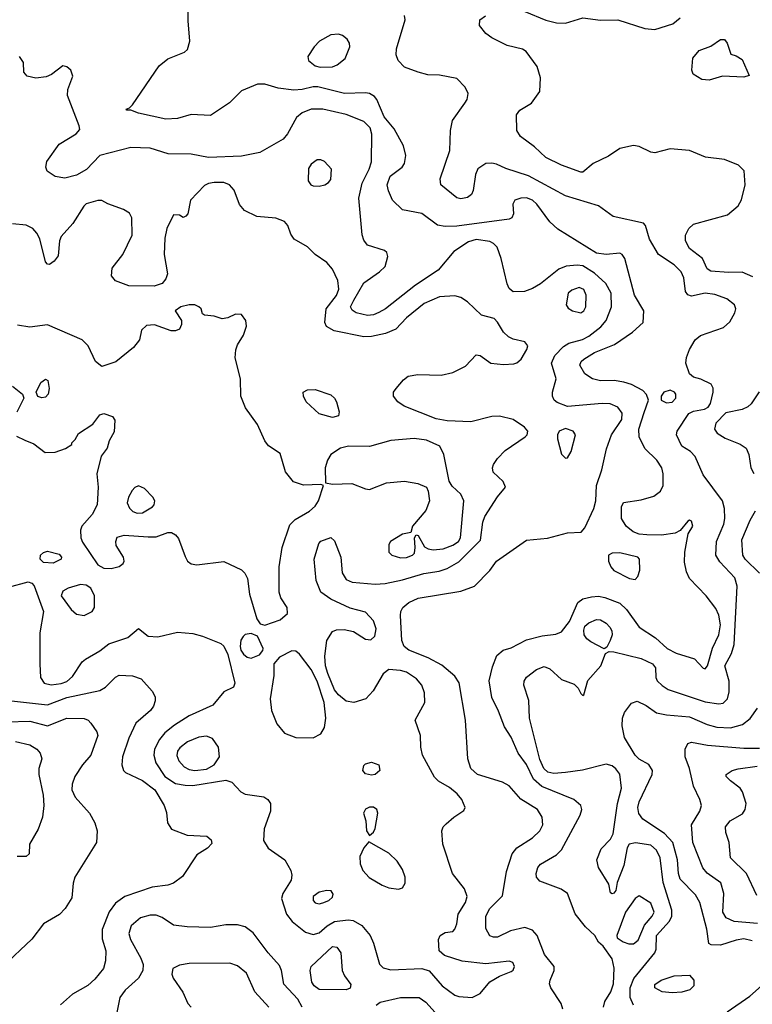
# Model space of a CAD drawing. Extents: x 1173079 to 1307053, y 522583 to 678478.
# Tile 56 of 256: x 1194702 to 1198478, y 570990 to 576066. Entities that reach past the tile are written whole.
import ezdxf

# ---------------------------------------------------------------- set-up
doc = ezdxf.new("R2010")
doc.units = 0

msp = doc.modelspace()

# ---------------------------------------------------------------- linework, layer by layer
at = {"layer": '0CON20XD'}
for points in [[(1197711.1, 570975), (1197718, 571005), (1197749.2, 571055), (1197762.9, 571095), (1197766.2, 571176.2), (1197755.8, 571225), (1197709.3, 571289.3), (1197685, 571310), (1197666.7, 571345), (1197619.1, 571389.1), (1197565, 571456.2), (1197525, 571561.1), (1197492.8, 571582.8), (1197382.5, 571625), (1197365.8, 571645), (1197364.3, 571665), (1197373.1, 571695), (1197387, 571713), (1197469.5, 571760.5), (1197494, 571786), (1197590.6, 571965), (1197598.6, 571995), (1197594.4, 572014.4), (1197558.8, 572045), (1197392.5, 572112.5), (1197350.5, 572150.5), (1197315, 572226.7), (1197271.8, 572285), (1197235, 572367.5), (1197200.2, 572420.2), (1197170.6, 572500.6), (1197135, 572571.2), (1197122.5, 572657.5), (1197139.5, 572729.5), (1197161.2, 572788.8), (1197193.3, 572815), (1197235, 572828.2), (1197315, 572868.1), (1197395, 572888.9), (1197465, 572898.9), (1197495, 572910.9), (1197536.4, 572963.6), (1197578.5, 573061.5), (1197605, 573080), (1197648.9, 573091.1), (1197685, 573093.3), (1197717.5, 573087.5), (1197795, 573057.1), (1197830.3, 573025), (1197895, 572934.4), (1197978.5, 572878.5), (1198039.4, 572825), (1198085, 572800.7), (1198180.2, 572770.2), (1198225, 572722.5), (1198235, 572719.2), (1198247.7, 572735), (1198273.6, 572826.4), (1198305, 572893.8), (1198313.6, 572946.4), (1198305, 572996.7), (1198290.9, 573030.9), (1198240.8, 573095), (1198153.8, 573185), (1198138.6, 573218.6), (1198128.5, 573268.5), (1198129.5, 573320.5), (1198148, 573415), (1198170.8, 573455), (1198165, 573481.2), (1198155, 573485.8), (1198145, 573481.2), (1198107.1, 573432.9), (1198080.6, 573419.4), (1198010.9, 573409.1), (1197935, 573409.7), (1197895, 573413.3), (1197863.8, 573425), (1197828, 573455), (1197803.8, 573495), (1197804.4, 573555), (1197815, 573576.2), (1197905, 573590.4), (1197971, 573609), (1198004.6, 573635), (1198018.1, 573665), (1198019.5, 573725), (1198012.5, 573755), (1197985.5, 573795.5), (1197924.4, 573855), (1197894.6, 573915), (1197893.1, 573955), (1197920.5, 574040.5), (1197942.5, 574105), (1197932.8, 574132.8), (1197913.3, 574153.3), (1197854.7, 574184.7), (1197816.7, 574196.7), (1197765.4, 574205.4), (1197695, 574204.7), (1197654, 574215), (1197615, 574240.8), (1197589.5, 574285), (1197596, 574304), (1197610, 574315), (1197665, 574349.5), (1197768.1, 574391.9), (1197860, 574455), (1197915.6, 574504.4), (1197918.9, 574565), (1197871.2, 574645), (1197821.4, 574835), (1197808, 574855), (1197795, 574862.9), (1197725, 574854.6), (1197675, 574861.6), (1197476.2, 574985), (1197435, 575024), (1197368.1, 575115), (1197345, 575135.4), (1197315, 575146.9), (1197284.6, 575145.4), (1197253.8, 575135), (1197244.2, 575115), (1197247.5, 575065), (1197238, 575045), (1197225, 575037.5), (1196955, 575000.7), (1196895, 574999.4), (1196855.9, 575005.9), (1196775, 575065.8), (1196675, 575086.2), (1196624, 575135), (1196602.6, 575182.6), (1196595.6, 575215), (1196610.7, 575259.3), (1196673.8, 575305), (1196685.8, 575325), (1196692.5, 575365), (1196680, 575415), (1196632.7, 575502.7), (1196581.2, 575565), (1196543.4, 575653.4), (1196530.4, 575670.4), (1196505, 575684.4), (1196485, 575687.8), (1196375.4, 575684.6), (1196238.8, 575718.8), (1196215, 575720), (1196157.5, 575705), (1196115, 575702.7), (1196035, 575712.5), (1195965, 575733.3), (1195927.1, 575732.9), (1195845, 575698.5), (1195782.9, 575637.1), (1195685, 575571.4), (1195585, 575577.5), (1195515, 575555.4), (1195455, 575552.2), (1195314.4, 575584.4), (1195275, 575600), (1195255, 575600), (1195250, 575605), (1195268.3, 575611.7), (1195283, 575627), (1195421.5, 575828.5), (1195465, 575864.4), (1195551.2, 575898.8), (1195567.3, 575912.7), (1195579.2, 575955), (1195569.7, 576060.3), (1195568.9, 576165)], [(1197866.3, 570986.3), (1197847.8, 571025), (1197849.4, 571075), (1197866.9, 571123.1), (1197976.2, 571255), (1197983.1, 571275), (1197983.8, 571345), (1198051.3, 571418.7), (1198063.4, 571445), (1198064.1, 571475), (1198017.8, 571617.8), (1198004, 571745), (1197984.8, 571784.8), (1197955, 571810.9), (1197876.9, 571823.1), (1197844, 571815), (1197832.7, 571797.3), (1197816.1, 571705), (1197781.7, 571618.3), (1197775, 571577.5), (1197765, 571563.3), (1197755, 571560), (1197747.5, 571565), (1197739.2, 571609.2), (1197685.6, 571695), (1197676.5, 571735), (1197698.3, 571791.7), (1197747.9, 571842.1), (1197761.1, 571868.9), (1197784.1, 572025), (1197803.3, 572105), (1197795, 572176), (1197775, 572204.3), (1197755, 572218.6), (1197725, 572228.6), (1197602.6, 572197.4), (1197515.2, 572184.8), (1197455, 572179.5), (1197425, 572186.5), (1197404.3, 572205), (1197382.8, 572252.8), (1197330, 572465), (1197326.3, 572556.3), (1197300, 572635), (1197302.5, 572655), (1197315, 572677.1), (1197365, 572715.6), (1197405, 572730.8), (1197435, 572719.2), (1197495, 572664.4), (1197559.7, 572639.7), (1197580.3, 572620.3), (1197595, 572592.5), (1197605, 572582.5), (1197610, 572585), (1197630.7, 572659.3), (1197697.1, 572735), (1197721.2, 572798.8), (1197740.7, 572809.3), (1197765, 572807.5), (1197905, 572773.2), (1197964.4, 572745), (1197978.5, 572725), (1197981.5, 572675), (1197988.3, 572658.3), (1198013.2, 572633.2), (1198045, 572612.9), (1198235, 572549.4), (1198305, 572539.2), (1198327.1, 572542.9), (1198349.5, 572565), (1198358.8, 572601.2), (1198358.5, 572655), (1198336.9, 572735), (1198370.9, 572799.1), (1198384.4, 572845), (1198400.4, 573145), (1198388.5, 573188.5), (1198310.1, 573270.1), (1198290, 573305), (1198293.3, 573375), (1198330.9, 573465), (1198337.3, 573495), (1198335.3, 573545.3), (1198324.7, 573584.7), (1198225, 573718.8), (1198183.2, 573813.2), (1198159.1, 573839.1), (1198115, 573866.7), (1198087.1, 573925), (1198090.6, 573945), (1198150.9, 574035), (1198175, 574046.9), (1198232.1, 574057.9), (1198251.2, 574068.8), (1198262.9, 574087.1), (1198276, 574145), (1198276.1, 574166.1), (1198266.1, 574186.1), (1198213.2, 574213.2), (1198175, 574222.9), (1198155, 574240), (1198135.4, 574295), (1198139.2, 574325), (1198155, 574366), (1198183.3, 574415), (1198211.9, 574438.1), (1198328.8, 574478.8), (1198362.2, 574507.8), (1198388.2, 574555), (1198393.8, 574575), (1198385.5, 574595), (1198346.6, 574626.6), (1198285, 574648.9), (1198234.6, 574655.4), (1198165, 574640), (1198145, 574648), (1198134.4, 574665), (1198125.4, 574735), (1198111.2, 574765), (1198075, 574801.5), (1197994.7, 574854.7), (1197948.8, 574935), (1197928, 575005), (1197916.7, 575016.7), (1197761.4, 575051.4), (1197685.4, 575105.4), (1197515, 575157.9), (1197325, 575261.4), (1197208.3, 575298.3), (1197159.4, 575320.6), (1197135, 575326.2), (1197105, 575323.5), (1197062.6, 575297.4), (1197051.7, 575268.3), (1197039.4, 575185), (1197030, 575165), (1197010.9, 575149.1), (1196975, 575142.1), (1196955, 575147.1), (1196872.7, 575215), (1196869.1, 575245), (1196918.3, 575391.7), (1196921.9, 575495), (1196933.3, 575546.7), (1196997.1, 575635), (1197008.6, 575655), (1197012.9, 575685), (1196997.3, 575717.3), (1196955, 575762.9), (1196865, 575780), (1196805, 575781.4), (1196755, 575794.3), (1196685, 575820.5), (1196652, 575855), (1196642.5, 575885), (1196643.6, 575915), (1196689.2, 576065), (1196685, 576086.7)], [(1198480, 574740), (1198425, 574764), (1198355, 574761.8), (1198265, 574768.9), (1198245, 574780.8), (1198220.8, 574835), (1198155, 574885.7), (1198134.6, 574925), (1198134.6, 574955), (1198150.5, 574989.5), (1198175, 575012.2), (1198350, 575060), (1198404.5, 575105.5), (1198423.2, 575136.8), (1198440.8, 575215), (1198435.8, 575285.8), (1198406.2, 575315), (1198335.4, 575345.4), (1198236.4, 575356.4), (1198155, 575391.4), (1198055, 575400), (1197975, 575380), (1197955, 575383.3), (1197895, 575412), (1197865, 575417.5), (1197795, 575401.4), (1197737.3, 575362.7), (1197658, 575325), (1197605, 575280), (1197595, 575278.8), (1197495, 575316.5), (1197414.7, 575354.7), (1197355, 575410), (1197283, 575463), (1197264, 575495), (1197262, 575575), (1197280.7, 575599.3), (1197339.2, 575635), (1197382.9, 575695), (1197387.1, 575765), (1197368.6, 575825), (1197312.3, 575902.3), (1197293.9, 575913.9), (1197215, 575932), (1197135, 575972), (1197105, 575994), (1197072, 576035), (1197074, 576065), (1197103.3, 576085)], [(1197305, 576107.5), (1197413.6, 576063.6), (1197468.7, 576048.7), (1197515, 576047.8), (1197605, 576074.7), (1197695, 576063.8), (1197785.4, 576065.4), (1197925, 576019.4), (1197975, 576014.5), (1198069.2, 576045), (1198105.6, 576075)], [(1196250.9, 575820.9), (1196315, 575821.9), (1196337.8, 575832.2), (1196380, 575865), (1196402.9, 575925), (1196402.5, 575945), (1196390, 575965), (1196365, 575984.2), (1196345, 575991.1), (1196305, 575987.5), (1196248, 575955), (1196219.2, 575925), (1196188, 575875), (1196190, 575855), (1196225, 575827.5), (1196250.9, 575820.9)], [(1198255, 575754.5), (1198218, 575758), (1198173.3, 575785), (1198166.2, 575805), (1198172.3, 575867.7), (1198205, 575906.7), (1198265, 575928.8), (1198315, 575963.3), (1198335, 575963.3), (1198348.8, 575945), (1198367, 575887), (1198395, 575878.8), (1198425, 575860), (1198461.7, 575778.3), (1198435, 575770), (1198325, 575774.4), (1198255, 575754.5)], [(1197501.8, 570965), (1197492.5, 570995), (1197439.5, 571075), (1197433.1, 571095), (1197435.5, 571115), (1197457.1, 571165), (1197456.2, 571185), (1197407.6, 571247.6), (1197368.6, 571345), (1197345, 571372.9), (1197305, 571385.6), (1197231.8, 571368.2), (1197165, 571335.4), (1197145, 571335.4), (1197125, 571343.8), (1197105, 571380), (1197105.4, 571445), (1197125, 571483.5), (1197190.7, 571549.3), (1197210.6, 571675), (1197240.8, 571765), (1197265, 571797.5), (1197345, 571848.5), (1197383.5, 571885), (1197398.2, 571915), (1197395.5, 571955), (1197370.6, 571995), (1197285, 572046.9), (1197225, 572116.2), (1197190, 572135), (1197062.5, 572175), (1197028.1, 572205), (1197011.5, 572255), (1197000.4, 572455), (1196968, 572648), (1196945, 572681.1), (1196877.8, 572737.8), (1196806.8, 572776.8), (1196708.6, 572815), (1196683.8, 572835), (1196671.9, 572865), (1196665.4, 572995), (1196666.9, 573015), (1196677.3, 573035), (1196708.5, 573061.5), (1196755.8, 573084.2), (1196975, 573119.5), (1197046.7, 573145), (1197124.5, 573225.5), (1197160, 573275), (1197315, 573382.2), (1197422.6, 573392.6), (1197525, 573420.4), (1197595.7, 573424.3), (1197615, 573446.2), (1197661.1, 573545), (1197671.6, 573585), (1197675.3, 573665), (1197702.4, 573745), (1197726.7, 573853.3), (1197751.8, 573925), (1197805.8, 574004.2), (1197807, 574037), (1197785, 574068.9), (1197745, 574084.7), (1197705, 574086.9), (1197525, 574072.1), (1197471.7, 574091.7), (1197457.3, 574105), (1197448.8, 574125), (1197448.5, 574145), (1197466.8, 574215), (1197443.1, 574295), (1197460, 574335), (1197505, 574381.3), (1197532.6, 574397.4), (1197602.2, 574417.8), (1197635, 574434.7), (1197698.1, 574481.9), (1197725.4, 574515), (1197752.5, 574585), (1197751.3, 574655), (1197723.1, 574705), (1197665, 574759.7), (1197605, 574797.6), (1197575, 574801), (1197518.8, 574795), (1197481.1, 574778.9), (1197386, 574704), (1197345, 574679.3), (1197304.6, 574664.6), (1197245, 574662.7), (1197225, 574680.5), (1197213.8, 574703.8), (1197184.5, 574834.5), (1197162.6, 574892.6), (1197145, 574912.1), (1197125, 574922.7), (1197055, 574933.3), (1197015, 574920.5), (1196939, 574871), (1196859.4, 574775), (1196742.6, 574697.4), (1196587.5, 574575), (1196553.4, 574556.6), (1196525, 574544.1), (1196495, 574540), (1196437.1, 574555), (1196415, 574568.9), (1196407.3, 574585), (1196425, 574620.6), (1196475, 574708.5), (1196555.8, 574765), (1196585, 574793.8), (1196599.5, 574845), (1196594.3, 574865), (1196582, 574875), (1196495, 574903.1), (1196475, 574929.2), (1196467.4, 574957.4), (1196450, 575145), (1196466.8, 575223.2), (1196504.1, 575295), (1196515, 575333.3), (1196516.5, 575475), (1196508.1, 575508.1), (1196475, 575540), (1196385, 575576), (1196265, 575604.8), (1196205, 575604.7), (1196158.1, 575585), (1196128.7, 575561.3), (1196082.7, 575477.3), (1196060.1, 575449.9), (1195939.8, 575380.2), (1195845, 575361.3), (1195675, 575355.3), (1195585, 575373.2), (1195466.6, 575373.4), (1195375, 575403.3), (1195275, 575407.5), (1195115, 575366.2), (1195046.8, 575293.2), (1194995, 575264.1), (1194935, 575249.3), (1194885, 575257.3), (1194844.4, 575285), (1194836.5, 575305), (1194841.8, 575335), (1194905, 575423.3), (1194993.4, 575476.6), (1195011.3, 575498.7), (1195009.1, 575519.1), (1194947.8, 575675), (1194950, 575705), (1194975.5, 575775), (1194965.4, 575805.4), (1194945, 575822.9), (1194925, 575827.1), (1194866.3, 575783.7), (1194838.9, 575771.1), (1194785, 575764.6), (1194741.2, 575775), (1194724.2, 575795), (1194720.8, 575845), (1194700.8, 575875)], [(1196245, 575207.8), (1196275, 575214.5), (1196294.2, 575225.8), (1196305, 575242.5), (1196308.8, 575295), (1196273.3, 575335), (1196255, 575344), (1196235, 575344), (1196205, 575320), (1196191.3, 575298.7), (1196189.2, 575235), (1196202, 575215), (1196215, 575209.4), (1196245, 575207.8)], [(1196863.3, 573223.3), (1196905, 573236.5), (1196965, 573270.3), (1197077, 573383), (1197089.6, 573475), (1197099.6, 573505), (1197164.6, 573605.4), (1197206, 573655), (1197194, 573685), (1197142.6, 573732.6), (1197138.6, 573755), (1197145, 573773.3), (1197165, 573804), (1197204.7, 573845.3), (1197307.1, 573915), (1197317.1, 573925), (1197321.4, 573945), (1197304.2, 573965), (1197244.7, 574004.7), (1197175, 574022), (1197135, 574020.7), (1197027.3, 573992.7), (1196905, 573998.1), (1196847.9, 574007.9), (1196683.2, 574073.2), (1196650.4, 574095), (1196628.2, 574125), (1196629.1, 574145), (1196642.7, 574165), (1196680.7, 574209.3), (1196705, 574228.1), (1196753.8, 574236.2), (1196875, 574232.6), (1196935, 574247.1), (1197000.1, 574279.9), (1197055, 574338), (1197075, 574334), (1197130, 574295), (1197195, 574288.5), (1197248.3, 574291.7), (1197265, 574297.1), (1197286, 574315), (1197315.8, 574365), (1197320.8, 574385), (1197305, 574405.8), (1197245, 574419.1), (1197220.7, 574430.8), (1197195.2, 574455.2), (1197165, 574506.9), (1197146.9, 574525), (1197082.2, 574542.2), (1197010.7, 574610.7), (1196975, 574633.5), (1196945, 574642.4), (1196865, 574637.5), (1196787.6, 574602.4), (1196695, 574527.9), (1196640, 574470), (1196587.9, 574447.9), (1196515, 574432.1), (1196475, 574430.6), (1196322.4, 574462.4), (1196283.8, 574483.8), (1196274.5, 574505), (1196282.5, 574575), (1196335.7, 574644.3), (1196346.4, 574676.3), (1196342, 574722), (1196315, 574780), (1196285, 574814), (1196225.5, 574855.5), (1196185.4, 574895.4), (1196117.5, 574935), (1196100.2, 574960.2), (1196084, 575005), (1196066.7, 575025), (1196023, 575043), (1195925, 575051.8), (1195861.5, 575081.5), (1195835, 575112.9), (1195807.2, 575187.2), (1195784.2, 575215), (1195755, 575226.2), (1195705, 575226.1), (1195675, 575221.2), (1195655, 575210.5), (1195582, 575135), (1195568, 575065), (1195557.7, 575052.3), (1195545, 575046.7), (1195525, 575057.5), (1195495, 575060), (1195460.2, 574989.8), (1195450.4, 574939.6), (1195447.5, 574855), (1195464.2, 574755), (1195455, 574730), (1195436.2, 574705), (1195395, 574691.1), (1195265, 574693.5), (1195195, 574718.6), (1195175.7, 574745), (1195178.6, 574785), (1195234.3, 574855), (1195281.4, 574955), (1195280, 575045), (1195267.6, 575067.6), (1195237.2, 575087.2), (1195156.4, 575116.4), (1195125, 575134.3), (1195105, 575134.3), (1195045, 575116), (1195032.5, 575105), (1194975.5, 575014.5), (1194915, 574948.8), (1194907.5, 574925), (1194900.9, 574849.1), (1194880, 574820), (1194855, 574804.2), (1194845, 574805.8), (1194835, 574817.5), (1194806.2, 574936.2), (1194790.9, 574965), (1194768.9, 574988.9), (1194735, 575006.5), (1194665, 575013.3)], [(1197595, 574554.6), (1197610, 574565), (1197620.3, 574585), (1197622, 574645), (1197609.1, 574675), (1197585, 574685.4), (1197548, 574672), (1197529.2, 574655), (1197518.8, 574595), (1197528.8, 574578.8), (1197551.2, 574565), (1197595, 574554.6)], [(1195965, 572943.8), (1196045, 572971.4), (1196082.9, 573005), (1196080.6, 573035), (1196047.8, 573085), (1196039.5, 573115), (1196040, 573245), (1196055.3, 573345), (1196095, 573462), (1196121.7, 573488.3), (1196195, 573532.5), (1196225, 573558.1), (1196242.5, 573585), (1196267.5, 573665), (1196255, 573670), (1196165, 573666.5), (1196113.3, 573683.3), (1196072.2, 573735), (1196045, 573829.2), (1195985, 573869.2), (1195965, 573894), (1195928.2, 573978.2), (1195865.7, 574065), (1195842.5, 574125), (1195840, 574215), (1195813.2, 574323.2), (1195815.7, 574364.3), (1195825, 574390), (1195855, 574438.8), (1195871.1, 574485), (1195867.8, 574515), (1195845, 574546), (1195815, 574548), (1195775, 574528), (1195745, 574523.8), (1195705, 574536.7), (1195655, 574542.5), (1195645, 574550), (1195637.5, 574575), (1195626.1, 574586.1), (1195605, 574596), (1195575, 574595.6), (1195533.3, 574585), (1195503.3, 574565), (1195536.2, 574515), (1195536.7, 574495), (1195525, 574470), (1195505, 574461.2), (1195482.3, 574462.3), (1195397, 574493), (1195355, 574488.8), (1195330, 574465), (1195318.8, 574415), (1195289.2, 574375), (1195197.4, 574302.6), (1195125, 574278.6), (1195093.1, 574303.1), (1195054.4, 574385), (1195024.2, 574415), (1194845, 574492.5), (1194755, 574481.3), (1194691.4, 574491.4)], [(1194815.9, 574115.9), (1194795, 574123.8), (1194786.2, 574145), (1194810.8, 574195), (1194835, 574212.5), (1194846.9, 574205), (1194854.4, 574165), (1194849.4, 574135), (1194835, 574120), (1194815.9, 574115.9)], [(1194665, 574176.2), (1194715.9, 574135.9), (1194723.3, 574115), (1194686.8, 574043.2)], [(1196315, 574015.7), (1196245, 574034.3), (1196177.8, 574095), (1196164.2, 574125), (1196163.3, 574145), (1196185, 574157.5), (1196225, 574159.6), (1196305, 574132.2), (1196324.4, 574115), (1196335.5, 574095), (1196349.2, 574045), (1196345, 574024), (1196315, 574015.7)], [(1198035, 574090), (1198065, 574094.6), (1198084.5, 574115), (1198084.5, 574135), (1198077.8, 574145), (1198055, 574156.2), (1198021.4, 574145), (1198007.5, 574125), (1198008, 574105), (1198035, 574090)], [(1198512.8, 574147.2), (1198471.9, 574085), (1198455, 574069.4), (1198425, 574056.5), (1198340.9, 574039.1), (1198290, 573985), (1198283.3, 573955), (1198296.7, 573935), (1198338.2, 573908.2), (1198415, 573877.9), (1198446.8, 573856.7), (1198460.7, 573825), (1198470, 573755), (1198486, 573726)], [(1194685, 573918), (1194728.9, 573898.9), (1194775, 573879.2), (1194833.3, 573835), (1194885, 573836.9), (1194937.5, 573855), (1194970, 573875), (1194970, 573885), (1194988.3, 573901.7), (1195005, 573932.5), (1195079.5, 573980.5), (1195115, 574028.8), (1195135, 574035.8), (1195180.5, 574020.5), (1195191.7, 574001.7), (1195188.3, 573941.7), (1195162.5, 573895), (1195153.6, 573856.4), (1195122.5, 573815), (1195100, 573725), (1195106.9, 573655), (1195101.9, 573565), (1195075.8, 573515), (1195022, 573455), (1195015.7, 573435), (1195016.5, 573395), (1195025, 573373.1), (1195104.7, 573254.7), (1195135, 573238.9), (1195174.2, 573235.8), (1195215, 573246.7), (1195235, 573262.5), (1195240, 573275), (1195236.7, 573295), (1195199.4, 573355), (1195196.9, 573375), (1195205, 573398), (1195240.9, 573409.1), (1195365, 573399.6), (1195405, 573399.6), (1195465, 573421.8), (1195485, 573422.5), (1195505, 573410), (1195520.5, 573390.5), (1195555, 573298.8), (1195567.5, 573275), (1195585, 573260), (1195615.7, 573255.7), (1195755, 573272.2), (1195845, 573230), (1195863, 573213), (1195876.2, 573185), (1195886.1, 573105), (1195925, 572976.7), (1195941.4, 572951.4), (1195965, 572943.8)], [(1197515, 573805.8), (1197525, 573807.5), (1197545, 573840), (1197566.9, 573925), (1197555.3, 573945.3), (1197515, 573958.7), (1197483.3, 573945), (1197474, 573926), (1197473.8, 573905), (1197495, 573826.2), (1197515, 573805.8)], [(1196665, 573291.8), (1196695, 573292.9), (1196726.2, 573305), (1196736.2, 573315), (1196741.2, 573345), (1196737.5, 573395), (1196745, 573410), (1196755, 573407.5), (1196788.6, 573348.6), (1196807.5, 573337.5), (1196832.9, 573332.9), (1196885, 573337.9), (1196935, 573356.8), (1196963.2, 573375), (1196974.7, 573395), (1196990.6, 573585), (1196975, 573619.4), (1196931.2, 573661.2), (1196916, 573686), (1196888, 573825), (1196867.6, 573867.6), (1196798.9, 573898.9), (1196735, 573906), (1196615, 573896), (1196505, 573866.2), (1196397.1, 573867.1), (1196355, 573856.1), (1196305.3, 573824.7), (1196287.7, 573795), (1196276.2, 573755), (1196277.5, 573677.5), (1196315, 573671.9), (1196414.7, 573674.7), (1196485, 573646.4), (1196505, 573644.6), (1196592, 573678), (1196685, 573686.9), (1196754.7, 573674.7), (1196798, 573655), (1196808.1, 573635), (1196813.6, 573585), (1196795.5, 573535), (1196727.5, 573455), (1196717.5, 573422.5), (1196675, 573413.8), (1196613.3, 573375), (1196605, 573360), (1196605, 573320), (1196620, 573305), (1196665, 573291.8)], [(1195308.1, 573521.9), (1195335, 573523.4), (1195386.9, 573555), (1195395.6, 573565), (1195399.4, 573585), (1195388.1, 573605), (1195345, 573648.1), (1195315, 573662.2), (1195295, 573654.4), (1195281.2, 573638.8), (1195262.8, 573605), (1195256.6, 573575), (1195267.8, 573547.8), (1195285, 573530.7), (1195308.1, 573521.9)], [(1198515, 573213.1), (1198442, 573285), (1198430, 573305), (1198424.7, 573385), (1198466.9, 573485), (1198495, 573534.4)], [(1194645, 573140.9), (1194745, 573167.5), (1194765, 573161.1), (1194776.8, 573146.8), (1194825.3, 573015), (1194806.5, 572905), (1194805.3, 572745), (1194808.9, 572675), (1194828.1, 572645), (1194865, 572636.6), (1194915, 572643.3), (1194945, 572654.7), (1194975, 572680.4), (1195023.8, 572755), (1195040.4, 572769.6), (1195115, 572812.5), (1195162, 572848), (1195259.4, 572880.6), (1195315, 572927.5), (1195365, 572887.5), (1195414.4, 572884.4), (1195515, 572908.5), (1195595, 572901.1), (1195645, 572888.5), (1195739.3, 572849.3), (1195755, 572835.5), (1195775, 572793.3), (1195810.8, 572645), (1195803.3, 572625), (1195755, 572600), (1195697.1, 572532.9), (1195575, 572476.9), (1195500.6, 572429.4), (1195450.8, 572389.2), (1195423.3, 572355), (1195397.2, 572305), (1195393.6, 572273.6), (1195404.4, 572234.4), (1195450.6, 572165), (1195505, 572128.9), (1195555, 572119), (1195595, 572118.4), (1195765, 572146.3), (1195795.2, 572135.2), (1195819.4, 572109.4), (1195841.1, 572085), (1195865, 572073.9), (1195960.4, 572060.4), (1195981.1, 572045), (1195994.5, 572025), (1195993.9, 571985), (1195961.5, 571895), (1195958.5, 571835), (1195983.5, 571795), (1196068.1, 571735), (1196100.3, 571680.3), (1196104.4, 571655), (1196100.4, 571629.6), (1196058.5, 571561.5), (1196051.8, 571535), (1196077.7, 571455), (1196106.2, 571416.2), (1196175, 571361.5), (1196215, 571349.3), (1196245, 571359.1), (1196286.1, 571393.9), (1196325, 571416.9), (1196395, 571426.1), (1196421.5, 571421.5), (1196465.9, 571395.9), (1196507.8, 571345), (1196526, 571306), (1196557.2, 571197.2), (1196575, 571177.8), (1196615, 571167.7), (1196775.5, 571175.5), (1196811.9, 571161.9), (1196878.9, 571085), (1196945, 571037.9), (1196965, 571030.4), (1197035, 571024.4), (1197075.8, 571045), (1197124.5, 571105.5), (1197174.5, 571135.5), (1197235, 571158.5), (1197245, 571165.8), (1197251.8, 571185), (1197244.2, 571205), (1197225, 571213.3), (1197105, 571199.2), (1196982.9, 571212.9), (1196892.4, 571242.4), (1196863.8, 571265), (1196860, 571325), (1196868.8, 571345), (1196895, 571360), (1196933.9, 571366.1), (1196945, 571376.7), (1196955.5, 571404.5), (1196962.7, 571455), (1196999.6, 571515), (1197008.9, 571545), (1196994.7, 571584.7), (1196932.2, 571665), (1196882.5, 571815), (1196878.6, 571885), (1196885.5, 571904.5), (1196899.8, 571920.2), (1196940, 571955), (1196991.7, 571988.3), (1196998.8, 572005), (1196980.8, 572045), (1196957.1, 572075), (1196917.4, 572107.4), (1196860.2, 572140.2), (1196840.1, 572160.1), (1196778.8, 572275), (1196768.9, 572315), (1196767.8, 572375), (1196740, 572455), (1196790, 572545), (1196788.5, 572595), (1196774.6, 572635), (1196747.6, 572667.6), (1196695, 572702.2), (1196665, 572710.9), (1196605, 572715.5), (1196575.9, 572694.1), (1196523.8, 572606.2), (1196485.3, 572564.7), (1196425, 572545.4), (1196385, 572552.7), (1196345, 572584.5), (1196325, 572610.5), (1196289.7, 572695), (1196279, 572735), (1196275.6, 572784.4), (1196284.3, 572865.7), (1196315, 572911.1), (1196335, 572920), (1196375, 572921.5), (1196421.9, 572911.9), (1196485, 572872.5), (1196511.7, 572868.3), (1196532.6, 572887.4), (1196538.8, 572925), (1196525, 572967.1), (1196485, 573011.4), (1196405, 573032.5), (1196305, 573077.8), (1196254.2, 573115), (1196230, 573175), (1196220, 573285), (1196244, 573365), (1196255, 573378), (1196305, 573395.8), (1196325, 573378.8), (1196358.1, 573295), (1196363.4, 573213.4), (1196385, 573180), (1196415, 573165.6), (1196535, 573155.5), (1196585, 573158.9), (1196675, 573178.1), (1196785, 573211), (1196863.3, 573223.3)], [(1194875, 573264.4), (1194825, 573267.5), (1194808, 573285), (1194810, 573305), (1194825, 573319.4), (1194845, 573326.5), (1194905, 573310), (1194917.5, 573295), (1194915.4, 573284.6), (1194875, 573264.4)], [(1197875, 573180.6), (1197888.2, 573195), (1197898, 573228), (1197897.1, 573285), (1197888, 573295), (1197795, 573317.8), (1197755, 573316), (1197737.5, 573305), (1197736.2, 573275), (1197748.8, 573245), (1197765, 573226.2), (1197845, 573184.4), (1197875, 573180.6)], [(1195035, 572994.7), (1195075.5, 573015), (1195087.3, 573035), (1195087.1, 573095), (1195069.4, 573135), (1195045, 573150.9), (1195015, 573153.8), (1194952, 573135), (1194925, 573120), (1194916.4, 573095), (1194967.8, 573025), (1194995, 573000.9), (1195035, 572994.7)], [(1197715, 572822.5), (1197645, 572858), (1197625, 572874), (1197612.2, 572895), (1197609.1, 572919.1), (1197615, 572939.2), (1197635, 572956.5), (1197675, 572974.5), (1197695, 572971.5), (1197724.3, 572955), (1197744.4, 572935), (1197753.3, 572915), (1197755.6, 572895), (1197745.8, 572865), (1197728.8, 572831.2), (1197715, 572822.5)], [(1195895, 572774.4), (1195938.1, 572791.9), (1195955.9, 572814.1), (1195956.7, 572825), (1195927.5, 572887.5), (1195895, 572902), (1195865, 572895.7), (1195853.2, 572886.8), (1195842.5, 572867.5), (1195838.2, 572835), (1195842.1, 572815), (1195855, 572794.5), (1195875, 572779.5), (1195895, 572774.4)], [(1196215, 572363.6), (1196255, 572383.8), (1196273, 572417), (1196279.6, 572465), (1196271.2, 572545), (1196235.2, 572655), (1196205, 572716.5), (1196144.3, 572795), (1196125, 572810), (1196105, 572812.5), (1196041.2, 572778.8), (1196011.2, 572745), (1196011.1, 572685), (1195993.3, 572565), (1196000.4, 572505), (1196026.7, 572436.7), (1196067.5, 572387.5), (1196125, 572364.6), (1196215, 572363.6)], [(1194645, 572556.2), (1194845, 572533.8), (1194945, 572570.8), (1195115, 572607.5), (1195145, 572625.4), (1195195, 572676.9), (1195215, 572686.7), (1195282.6, 572682.6), (1195327.4, 572667.4), (1195385.6, 572605), (1195400, 572575), (1195401.1, 572555), (1195392.4, 572527.6), (1195376.9, 572505), (1195300.2, 572439.8), (1195265, 572362), (1195232.5, 572265), (1195228.6, 572225), (1195236.2, 572195), (1195246.7, 572185), (1195335, 572144), (1195398.5, 572095), (1195447.5, 572015), (1195458.7, 571978.7), (1195464.6, 571925), (1195485, 571893.5), (1195565, 571861.9), (1195667.3, 571857.3), (1195688.3, 571838.3), (1195691.7, 571818.3), (1195670, 571795), (1195615, 571761.2), (1195540.5, 571649.5), (1195495.5, 571614.5), (1195466.4, 571603.6), (1195385, 571593.3), (1195244.5, 571545.5), (1195195, 571512.2), (1195163.4, 571466.6), (1195126.8, 571375), (1195127.7, 571327.7), (1195145.4, 571265), (1195144.5, 571215), (1195134.4, 571175), (1195089.8, 571120.2), (1195053, 571087), (1194975, 571041.5), (1194912.4, 570987.6)], [(1198478.1, 571318.1), (1198435, 571327.1), (1198395, 571321.5), (1198315, 571294.5), (1198266.2, 571296.2), (1198253.3, 571303.3), (1198243.4, 571376.6), (1198208.5, 571515), (1198184.8, 571554.8), (1198106.2, 571635), (1198097.7, 571665), (1198092.9, 571735), (1198068.8, 571825), (1198025, 571871.1), (1197914.2, 571944.2), (1197893.2, 571973.2), (1197888.4, 572005), (1197894.6, 572034.6), (1197962.2, 572175), (1197964.4, 572195), (1197945.4, 572225.4), (1197895, 572253.5), (1197875, 572273.5), (1197820, 572365), (1197807.9, 572425), (1197809.6, 572465), (1197818.5, 572495), (1197855, 572542.9), (1197885, 572553.3), (1197930.9, 572530.9), (1197985, 572491.9), (1198035, 572481.5), (1198155, 572471.4), (1198245, 572432.8), (1198295, 572418.2), (1198365, 572415.3), (1198427.1, 572432.9), (1198466.9, 572463.1), (1198505, 572516)], [(1194635, 572446.1), (1194755, 572449.2), (1194845, 572426), (1194945, 572465.9), (1195035, 572463.6), (1195054.7, 572454.7), (1195069.2, 572439.2), (1195100, 572395), (1195105.5, 572375), (1195068.8, 572275), (1195025.3, 572224.7), (1194985.9, 572164.1), (1194972.3, 572125), (1194970.4, 572095), (1194987.4, 572057.4), (1195062.2, 571975), (1195090, 571925), (1195100.5, 571885), (1195097.5, 571825), (1194986.4, 571645), (1194977.3, 571615), (1194970.3, 571539.7), (1194936.1, 571483.9), (1194907.7, 571452.3), (1194825.2, 571404.8), (1194763.8, 571326.2), (1194614.7, 571185)], [(1195605, 572195.3), (1195665, 572201.9), (1195705.2, 572224.8), (1195732.6, 572265), (1195727.5, 572315), (1195695, 572360), (1195665, 572372.2), (1195625, 572367.8), (1195567, 572343), (1195527.1, 572312.9), (1195515.4, 572295), (1195512.7, 572272.7), (1195522.9, 572245), (1195548.9, 572215), (1195575, 572200.7), (1195605, 572195.3)], [(1194680, 572345), (1194755, 572328.2), (1194791.1, 572305), (1194806.7, 572285), (1194815.6, 572255), (1194801.4, 572205), (1194801.4, 572175), (1194822.5, 572067.5), (1194826.8, 572015), (1194819.5, 571955), (1194796.8, 571893.2), (1194752.5, 571815), (1194750, 571765), (1194735, 571752.5), (1194688.3, 571751.7)], [(1198505, 571406.7), (1198385, 571417.2), (1198342.7, 571435), (1198326.7, 571465), (1198331.5, 571561.5), (1198315.9, 571615.9), (1198245.7, 571665.7), (1198223.4, 571693.4), (1198171.3, 571825), (1198164.5, 571915), (1198207.1, 571985), (1198215.5, 572015), (1198207.5, 572045), (1198174.7, 572114.7), (1198155, 572206.2), (1198131.8, 572265), (1198132.2, 572305), (1198145.5, 572334.5), (1198165, 572342.2), (1198246.5, 572326.5), (1198435, 572309.8), (1198515, 572310.5)], [(1196515, 572170.5), (1196485, 572177.5), (1196471.4, 572195), (1196475, 572221.2), (1196485, 572230), (1196515, 572238), (1196552.5, 572225), (1196558.8, 572195), (1196535, 572174.5), (1196515, 572170.5)], [(1198501.7, 571551.7), (1198448.2, 571665), (1198365.6, 571745), (1198359.4, 571825), (1198341.4, 571875), (1198340, 571905), (1198364, 571935), (1198427.7, 571972.3), (1198441.2, 571995), (1198446.1, 572025), (1198426.9, 572085), (1198415, 572103.8), (1198365, 572141.2), (1198343.8, 572165), (1198343.3, 572175), (1198373.8, 572195), (1198405, 572203.6), (1198502.6, 572217.4)], [(1196505, 571860), (1196525, 571877.5), (1196533.9, 571896.1), (1196548.8, 571975), (1196542.5, 571995), (1196525, 572006), (1196505, 572005.8), (1196485, 571996.2), (1196474.2, 571975.8), (1196486.2, 571935), (1196490, 571885), (1196505, 571860)], [(1196655, 571584.2), (1196675, 571590), (1196689.2, 571615), (1196689.4, 571645), (1196675.4, 571685.4), (1196647.4, 571727.4), (1196605, 571769.4), (1196501.7, 571828.3), (1196475, 571796.7), (1196455, 571752.5), (1196456.5, 571715), (1196469.8, 571679.8), (1196503.9, 571643.9), (1196570, 571605), (1196605, 571591.1), (1196655, 571584.2)], [(1196245, 571507.8), (1196265, 571512.7), (1196295.8, 571525), (1196315, 571542), (1196317.6, 571557.6), (1196306.7, 571575), (1196285, 571576.9), (1196245, 571568.5), (1196214.4, 571545), (1196214.4, 571525), (1196225, 571512.9), (1196245, 571507.8)], [(1197841.5, 571301.5), (1197865, 571301.8), (1197889.6, 571320.4), (1197922.4, 571397.6), (1197962.4, 571445), (1197971.6, 571465), (1197955, 571511.1), (1197895, 571550), (1197875, 571535.6), (1197823.8, 571465), (1197780, 571345), (1197782, 571332), (1197812.1, 571312.1), (1197841.5, 571301.5)], [(1196158.6, 570975), (1196135, 571017.1), (1196063.1, 571093.1), (1196052.1, 571165), (1196040.4, 571190.4), (1195982.3, 571255), (1195905, 571359.2), (1195865, 571389.2), (1195825, 571400), (1195765, 571398.9), (1195685, 571386.2), (1195565, 571389.5), (1195495, 571397.8), (1195437.2, 571437.2), (1195405, 571450.3), (1195375, 571449.3), (1195324.7, 571435.3), (1195277.3, 571395), (1195264.6, 571355), (1195273.8, 571325), (1195327.2, 571227.2), (1195337.6, 571195), (1195336.2, 571165), (1195315, 571124.5), (1195245, 571063.6), (1195217.5, 571025), (1195180.9, 570835)], [(1196385, 571064), (1196245, 571066.7), (1196219.4, 571085), (1196207.3, 571105), (1196200, 571165), (1196204.3, 571185.7), (1196315, 571287.3), (1196337.1, 571285), (1196357.5, 571255), (1196364.6, 571164.6), (1196376.3, 571136.3), (1196408, 571092), (1196405, 571072.5), (1196385, 571064)], [(1195985.6, 570975), (1195913.3, 571055), (1195870.6, 571150.6), (1195825, 571188.1), (1195785, 571202.9), (1195575, 571200.8), (1195525, 571191.8), (1195492, 571175), (1195486.1, 571146.1), (1195493.8, 571125), (1195542.3, 571052.3), (1195568.1, 570995), (1195585, 570975.6)], [(1198065, 571048.5), (1198013.3, 571055), (1197976, 571075), (1197975, 571092.5), (1198008, 571115), (1198075, 571136.5), (1198155, 571140), (1198177.5, 571115), (1198177.5, 571085), (1198155.4, 571064.6), (1198115, 571052.7), (1198065, 571048.5)], [(1198348.1, 570951.9), (1198465, 571032.4), (1198524.7, 571085)], [(1196540, 570985), (1196559.5, 571000.5), (1196665, 571024.5), (1196761.2, 571025), (1196795, 571001.5), (1196874.3, 570914.3)]]:
    msp.add_lwpolyline(points, dxfattribs=at)

doc.saveas('drawing.dxf')
